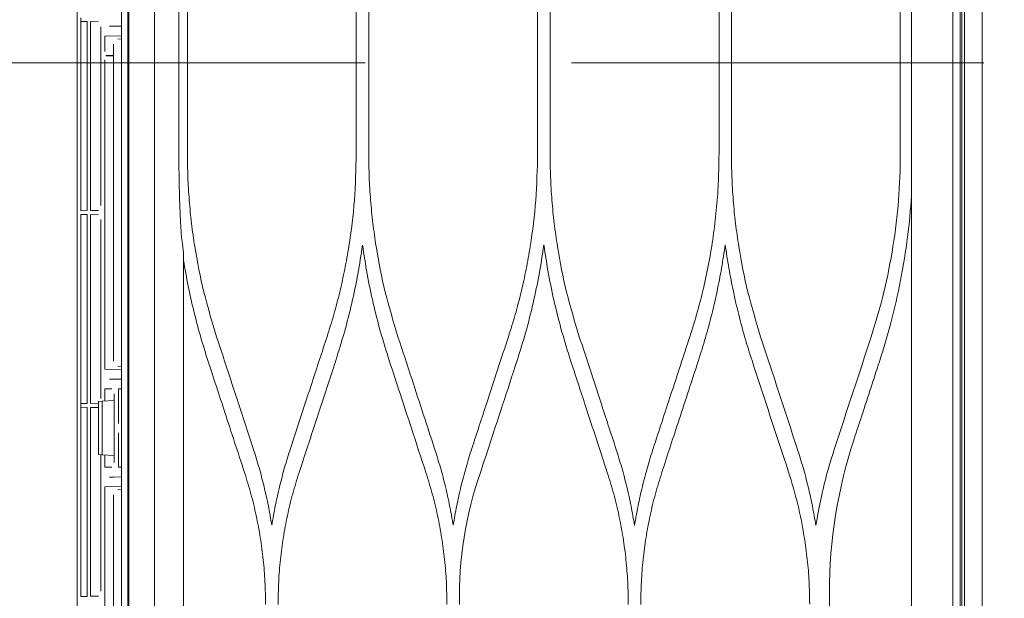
# Model space of a CAD drawing. Header units: inches. Extents: x 65192 to 78842, y -37594 to -36109.
# Tile 13 of 63: x 66829 to 66850, y -36693 to -36681. Entities that reach past the tile are written whole.
import ezdxf

# ---------------------------------------------------------------- set-up
doc = ezdxf.new("R2010")
doc.units = ezdxf.units.IN
doc.header["$MEASUREMENT"] = 0
doc.linetypes.add('HIDDEN', pattern=[0.375, 0.25, -0.125])
doc.layers.add('## 06 klimatyzator', color=30, linetype='Continuous', lineweight=15)
doc.layers.add('p--dach', color=7, linetype='Continuous', lineweight=30)
doc.layers.add('p--drzwi', color=7, linetype='Continuous')

# ---------------------------------------------------------------- blocks, each defined once
blk = doc.blocks.new('drzwi-90-100')
blk.add_arc((10.8, 3.225), 84.153, 359.52334, 90.47666)
blk = doc.blocks.new('A$C66B7A3C4')
at = {"layer": '## 06 klimatyzator', "lineweight": 15}
for p, q in [((0.557, 85.44), (0.557, 43.5)), ((0.932, 43.5), (0.932, 85.44)), ((0.987, 1.56), (0.987, 85.44)), ((18.818, 84.4), (18.818, 43.5)), ((1.019, 84.083), (1.019, 2.917)), ((1.18, 3.822), (1.18, 83.178)), ((2.055, 83.178), (2.055, 57.846)), ((18.114, 82.346), (18.114, 43.5)), ((18.662, 43.5), (18.662, 82.346)), ((18.684, 82.346), (18.684, 4.654)), ((19.758, 81.016), (19.758, 47.653)), ((2.292, 74.077), (2.292, 69.605)), ((5.876, 69.501), (5.876, 74.077)), ((6.139, 74.077), (6.139, 69.501)), ((9.723, 69.501), (9.723, 74.077)), ((9.988, 74.077), (9.988, 69.501)), ((13.571, 69.501), (13.571, 74.077)), ((13.836, 74.077), (13.836, 69.501)), ((17.419, 69.501), (17.419, 74.077)), ((17.599, 74.077), (17.599, 69.501)), ((19.304, 72.301), (19.472, 72.304)), ((19.472, 72.304), (19.472, 68.294)), ((19.544, 72.305), (19.681, 72.307)), ((19.544, 68.293), (19.544, 72.305)), ((19.681, 72.385), (19.681, 72.307)), ((19.681, 72.203), (19.681, 72.307)), ((19.681, 72.307), (19.681, 72.307)), ((18.974, 72.205), (18.818, 72.208)), ((18.974, 72.205), (19.07, 72.205)), ((19.255, 68.402), (19.255, 72.196)), ((19.681, 72.203), (19.681, 68.395)), ((19.167, 71.996), (18.818, 72.002)), ((18.818, 71.939), (18.892, 71.932)), ((19.167, 71.671), (19.167, 71.996)), ((18.987, 71.829), (18.987, 65.094)), ((18.987, 71.585), (19.145, 71.585)), ((19.145, 71.578), (18.987, 71.578)), ((19.145, 71.578), (19.145, 71.585)), ((19.167, 64.927), (19.167, 71.491)), ((19.681, 68.291), (19.681, 68.395)), ((19.472, 68.294), (19.304, 68.297)), ((19.304, 68.206), (19.472, 68.209)), ((19.472, 68.209), (19.472, 64.2)), ((19.681, 68.291), (19.544, 68.293)), ((19.544, 68.21), (19.681, 68.213)), ((19.544, 64.198), (19.544, 68.21)), ((19.681, 68.109), (19.681, 68.213)), ((19.681, 68.109), (19.681, 64.3)), ((19.255, 64.307), (19.255, 68.101)), ((17.501, 57.787), (17.501, 67.396)), ((18.818, 64.983), (18.892, 64.99)), ((18.818, 64.92), (19.167, 64.927)), ((18.818, 64.714), (18.974, 64.717)), ((19.07, 64.717), (18.974, 64.717)), ((18.877, 64.507), (18.818, 64.506)), ((18.877, 64.507), (18.877, 63.776)), ((18.974, 64.406), (18.974, 62.948)), ((19.167, 64.509), (19.022, 64.509)), ((19.167, 64.249), (19.167, 64.509)), ((19.228, 64.246), (18.974, 64.259)), ((19.302, 64.242), (19.228, 64.246)), ((19.228, 64.246), (19.228, 63.108)), ((19.302, 63.112), (19.302, 64.242)), ((19.472, 64.2), (19.304, 64.202)), ((19.681, 64.196), (19.544, 64.198)), ((19.681, 64.196), (19.681, 64.3)), ((19.681, 64.196), (19.681, 64.118)), ((19.681, 64.196), (19.681, 64.196)), ((19.304, 64.111), (19.472, 64.114)), ((19.472, 64.114), (19.472, 60.105)), ((19.544, 64.116), (19.681, 64.118)), ((19.544, 60.104), (19.544, 64.116)), ((19.681, 64.014), (19.681, 64.118)), ((19.681, 64.118), (19.681, 64.118)), ((19.681, 64.014), (19.681, 60.205)), ((18.877, 63.578), (18.877, 62.847)), ((18.974, 63.095), (19.228, 63.108)), ((19.167, 62.845), (19.167, 63.105)), ((19.228, 63.108), (19.302, 63.112)), ((19.255, 60.213), (19.255, 63.109)), ((18.818, 62.848), (18.877, 62.847)), ((19.022, 62.845), (19.167, 62.845)), ((18.974, 62.637), (18.818, 62.64)), ((18.974, 62.637), (19.07, 62.637)), ((19.167, 62.427), (18.818, 62.433)), ((18.818, 62.37), (18.892, 62.364)), ((18.987, 62.26), (18.987, 58.425)), ((19.167, 55.637), (19.167, 62.427)), ((3.796, 60.187), (3.796, 57.973)), ((19.681, 60.101), (19.681, 60.205)), ((19.472, 60.105), (19.304, 60.108)), ((19.681, 60.101), (19.544, 60.104))]:
    blk.add_line(p, q, dxfattribs=at)
for points, knots in [([(2.911, 65.615), (2.707, 66.24), (2.551, 66.882), (2.448, 67.533), (2.344, 68.185), (2.292, 68.841), (2.292, 69.501), (2.292, 69.536), (2.292, 69.571), (2.292, 69.605)], [0, 0, 0, 0, 1, 1, 1, 2, 2, 2, 3, 3, 3, 3]), ([(5.256, 65.615), (5.351, 65.929), (5.446, 66.244), (5.525, 66.563), (5.604, 66.881), (5.667, 67.205), (5.719, 67.53), (5.745, 67.693), (5.768, 67.857), (5.787, 68.021), (5.807, 68.185), (5.823, 68.349), (5.836, 68.514), (5.85, 68.678), (5.86, 68.842), (5.866, 69.007), (5.872, 69.172), (5.874, 69.336), (5.876, 69.501)], [0, 0, 0, 0, 1, 1, 1, 2, 2, 2, 3, 3, 3, 4, 4, 4, 5, 5, 5, 6, 6, 6, 6]), ([(6.139, 69.501), (6.142, 69.312), (6.144, 69.124), (6.152, 68.935), (6.16, 68.747), (6.173, 68.559), (6.19, 68.372), (6.207, 68.186), (6.228, 67.999), (6.253, 67.813), (6.278, 67.628), (6.308, 67.442), (6.342, 67.258), (6.375, 67.073), (6.413, 66.89), (6.455, 66.707), (6.497, 66.523), (6.543, 66.34), (6.595, 66.159), (6.646, 65.976), (6.703, 65.796), (6.759, 65.615)], [0, 0, 0, 0, 1, 1, 1, 2, 2, 2, 3, 3, 3, 4, 4, 4, 5, 5, 5, 6, 6, 6, 7, 7, 7, 7]), ([(9.103, 65.615), (9.198, 65.929), (9.293, 66.243), (9.372, 66.562), (9.452, 66.882), (9.515, 67.206), (9.567, 67.532), (9.592, 67.695), (9.615, 67.858), (9.635, 68.022), (9.654, 68.186), (9.671, 68.35), (9.684, 68.514), (9.697, 68.678), (9.707, 68.842), (9.713, 69.007), (9.719, 69.172), (9.721, 69.336), (9.723, 69.501)], [0, 0, 0, 0, 1, 1, 1, 2, 2, 2, 3, 3, 3, 4, 4, 4, 5, 5, 5, 6, 6, 6, 6]), ([(9.988, 69.501), (9.995, 69.172), (10.003, 68.843), (10.027, 68.515), (10.051, 68.186), (10.092, 67.858), (10.144, 67.533), (10.17, 67.37), (10.199, 67.208), (10.231, 67.047), (10.264, 66.886), (10.299, 66.725), (10.338, 66.565), (10.376, 66.405), (10.418, 66.246), (10.463, 66.088), (10.509, 65.929), (10.558, 65.772), (10.608, 65.615)], [0, 0, 0, 0, 1, 1, 1, 2, 2, 2, 3, 3, 3, 4, 4, 4, 5, 5, 5, 6, 6, 6, 6]), ([(12.951, 65.615), (13.046, 65.93), (13.141, 66.245), (13.22, 66.564), (13.3, 66.884), (13.363, 67.208), (13.415, 67.534), (13.44, 67.697), (13.463, 67.86), (13.483, 68.024), (13.502, 68.187), (13.518, 68.351), (13.532, 68.515), (13.545, 68.679), (13.555, 68.843), (13.561, 69.007), (13.567, 69.172), (13.569, 69.337), (13.571, 69.501)], [0, 0, 0, 0, 1, 1, 1, 2, 2, 2, 3, 3, 3, 4, 4, 4, 5, 5, 5, 6, 6, 6, 6]), ([(13.836, 69.501), (13.844, 69.172), (13.851, 68.843), (13.875, 68.515), (13.899, 68.187), (13.94, 67.86), (13.992, 67.535), (14.018, 67.372), (14.047, 67.209), (14.08, 67.048), (14.112, 66.886), (14.147, 66.725), (14.186, 66.565), (14.225, 66.405), (14.266, 66.246), (14.311, 66.088), (14.357, 65.929), (14.406, 65.772), (14.456, 65.615)], [0, 0, 0, 0, 1, 1, 1, 2, 2, 2, 3, 3, 3, 4, 4, 4, 5, 5, 5, 6, 6, 6, 6]), ([(16.799, 65.615), (16.894, 65.93), (16.989, 66.245), (17.068, 66.564), (17.147, 66.883), (17.211, 67.207), (17.262, 67.532), (17.288, 67.695), (17.311, 67.859), (17.331, 68.022), (17.35, 68.186), (17.366, 68.35), (17.379, 68.514), (17.393, 68.678), (17.403, 68.842), (17.409, 69.007), (17.415, 69.172), (17.417, 69.336), (17.419, 69.501)], [0, 0, 0, 0, 1, 1, 1, 2, 2, 2, 3, 3, 3, 4, 4, 4, 5, 5, 5, 6, 6, 6, 6]), ([(17.599, 69.501), (17.599, 69.486), (17.599, 69.47), (17.599, 69.454), (17.599, 69.356), (17.598, 69.258), (17.597, 69.16), (17.596, 69.08), (17.595, 68.999), (17.594, 68.919)], [0, 0, 0, 0, 1, 1, 1, 2, 2, 2, 3, 3, 3, 3]), ([(17.594, 68.919), (17.593, 68.867), (17.592, 68.814), (17.59, 68.762), (17.587, 68.645), (17.584, 68.527), (17.58, 68.41), (17.575, 68.295), (17.571, 68.18), (17.565, 68.065)], [0, 0, 0, 0, 1, 1, 1, 2, 2, 2, 3, 3, 3, 3]), ([(17.565, 68.065), (17.563, 68.03), (17.562, 67.996), (17.559, 67.961), (17.553, 67.853), (17.545, 67.746), (17.532, 67.639)], [0, 0, 0, 0, 1, 1, 1, 2, 2, 2, 2]), ([(6.007, 67.569), (5.983, 67.402), (5.958, 67.236), (5.93, 67.071), (5.901, 66.905), (5.869, 66.74), (5.834, 66.576), (5.799, 66.411), (5.761, 66.247), (5.72, 66.084), (5.679, 65.92), (5.636, 65.757), (5.589, 65.595), (5.541, 65.432), (5.49, 65.271), (5.439, 65.109)], [0, 0, 0, 0, 1, 1, 1, 2, 2, 2, 3, 3, 3, 4, 4, 4, 5, 5, 5, 5]), ([(6.576, 65.109), (6.525, 65.271), (6.474, 65.433), (6.426, 65.596), (6.379, 65.758), (6.335, 65.921), (6.294, 66.085), (6.254, 66.248), (6.216, 66.412), (6.181, 66.577), (6.146, 66.741), (6.114, 66.906), (6.085, 67.072), (6.057, 67.237), (6.032, 67.403), (6.007, 67.569)], [0, 0, 0, 0, 1, 1, 1, 2, 2, 2, 3, 3, 3, 4, 4, 4, 5, 5, 5, 5]), ([(9.855, 67.564), (9.824, 67.356), (9.792, 67.148), (9.755, 66.942), (9.718, 66.735), (9.674, 66.53), (9.627, 66.325), (9.579, 66.12), (9.528, 65.916), (9.471, 65.714), (9.413, 65.511), (9.35, 65.31), (9.287, 65.109)], [0, 0, 0, 0, 1, 1, 1, 2, 2, 2, 3, 3, 3, 4, 4, 4, 4]), ([(10.423, 65.109), (10.36, 65.311), (10.297, 65.513), (10.239, 65.717), (10.182, 65.919), (10.131, 66.124), (10.083, 66.329), (10.036, 66.533), (9.993, 66.738), (9.955, 66.944), (9.918, 67.15), (9.887, 67.357), (9.855, 67.564)], [0, 0, 0, 0, 1, 1, 1, 2, 2, 2, 3, 3, 3, 4, 4, 4, 4]), ([(13.703, 67.562), (13.672, 67.355), (13.641, 67.148), (13.603, 66.942), (13.566, 66.735), (13.522, 66.53), (13.475, 66.326), (13.428, 66.121), (13.376, 65.917), (13.319, 65.715), (13.262, 65.512), (13.199, 65.31), (13.136, 65.109)], [0, 0, 0, 0, 1, 1, 1, 2, 2, 2, 3, 3, 3, 4, 4, 4, 4]), ([(14.271, 65.109), (14.208, 65.31), (14.145, 65.512), (14.087, 65.715), (14.03, 65.917), (13.979, 66.121), (13.931, 66.326), (13.884, 66.53), (13.841, 66.735), (13.803, 66.942), (13.766, 67.148), (13.735, 67.355), (13.703, 67.562)], [0, 0, 0, 0, 1, 1, 1, 2, 2, 2, 3, 3, 3, 4, 4, 4, 4]), ([(17.501, 67.235), (17.47, 67.055), (17.438, 66.874), (17.402, 66.695), (17.367, 66.516), (17.326, 66.338), (17.283, 66.16), (17.24, 65.983), (17.194, 65.807), (17.144, 65.632), (17.093, 65.456), (17.038, 65.282), (16.984, 65.109)], [0, 0, 0, 0, 1, 1, 1, 2, 2, 2, 3, 3, 3, 4, 4, 4, 4]), ([(6.759, 65.615), (6.892, 65.208), (7.025, 64.802), (7.158, 64.395), (7.284, 64.011), (7.41, 63.627), (7.536, 63.243)], [0, 0, 0, 0, 1, 1, 1, 2, 2, 2, 2]), ([(8.327, 63.243), (8.434, 63.57), (8.541, 63.897), (8.648, 64.224), (8.724, 64.456), (8.8, 64.687), (8.876, 64.919), (8.951, 65.151), (9.027, 65.383), (9.103, 65.615)], [0, 0, 0, 0, 1, 1, 1, 2, 2, 2, 3, 3, 3, 3]), ([(10.608, 65.615), (10.684, 65.381), (10.761, 65.147), (10.837, 64.914), (10.914, 64.68), (10.99, 64.446), (11.067, 64.212), (11.173, 63.889), (11.278, 63.566), (11.384, 63.243)], [0, 0, 0, 0, 1, 1, 1, 2, 2, 2, 3, 3, 3, 3]), ([(12.175, 63.243), (12.254, 63.486), (12.334, 63.73), (12.414, 63.973), (12.493, 64.217), (12.573, 64.46), (12.653, 64.704), (12.752, 65.008), (12.851, 65.311), (12.951, 65.615)], [0, 0, 0, 0, 1, 1, 1, 2, 2, 2, 3, 3, 3, 3]), ([(14.456, 65.615), (14.562, 65.291), (14.668, 64.967), (14.774, 64.643), (14.85, 64.41), (14.927, 64.176), (15.003, 63.943), (15.08, 63.709), (15.156, 63.476), (15.232, 63.243)], [0, 0, 0, 0, 1, 1, 1, 2, 2, 2, 3, 3, 3, 3]), ([(16.022, 63.243), (16.136, 63.591), (16.25, 63.939), (16.364, 64.287), (16.437, 64.508), (16.509, 64.73), (16.581, 64.951), (16.654, 65.172), (16.726, 65.394), (16.799, 65.615)], [0, 0, 0, 0, 1, 1, 1, 2, 2, 2, 3, 3, 3, 3]), ([(2.728, 65.109), (2.739, 65.076), (2.749, 65.043), (2.76, 65.01), (2.803, 64.879), (2.846, 64.747), (2.889, 64.616), (2.954, 64.417), (3.019, 64.218), (3.084, 64.019), (3.15, 63.82), (3.215, 63.621), (3.28, 63.423)], [0, 0, 0, 0, 1, 1, 1, 2, 2, 2, 3, 3, 3, 4, 4, 4, 4]), ([(7.352, 62.736), (7.23, 63.11), (7.107, 63.484), (6.985, 63.858), (6.849, 64.275), (6.712, 64.692), (6.576, 65.109)], [0, 0, 0, 0, 1, 1, 1, 2, 2, 2, 2]), ([(9.287, 65.109), (9.182, 64.787), (9.077, 64.465), (8.971, 64.143), (8.894, 63.908), (8.818, 63.674), (8.741, 63.44), (8.664, 63.205), (8.588, 62.971), (8.511, 62.736)], [0, 0, 0, 0, 1, 1, 1, 2, 2, 2, 3, 3, 3, 3]), ([(11.2, 62.736), (11.122, 62.975), (11.044, 63.213), (10.966, 63.451), (10.888, 63.689), (10.81, 63.927), (10.732, 64.166), (10.629, 64.48), (10.526, 64.794), (10.423, 65.109)], [0, 0, 0, 0, 1, 1, 1, 2, 2, 2, 3, 3, 3, 3]), ([(13.136, 65.109), (13.057, 64.869), (12.979, 64.629), (12.9, 64.39), (12.822, 64.15), (12.743, 63.911), (12.665, 63.671), (12.563, 63.359), (12.461, 63.048), (12.359, 62.736)], [0, 0, 0, 0, 1, 1, 1, 2, 2, 2, 3, 3, 3, 3]), ([(15.047, 62.736), (14.939, 63.068), (14.83, 63.4), (14.722, 63.731), (14.647, 63.961), (14.572, 64.19), (14.496, 64.42), (14.421, 64.649), (14.346, 64.879), (14.271, 65.109)], [0, 0, 0, 0, 1, 1, 1, 2, 2, 2, 3, 3, 3, 3]), ([(16.984, 65.109), (16.864, 64.742), (16.744, 64.376), (16.624, 64.01), (16.555, 63.798), (16.485, 63.586), (16.416, 63.373), (16.346, 63.161), (16.277, 62.949), (16.207, 62.736)], [0, 0, 0, 0, 1, 1, 1, 2, 2, 2, 3, 3, 3, 3]), ([(3.703, 63.194), (3.744, 63.063), (3.785, 62.932), (3.822, 62.8), (3.859, 62.669), (3.893, 62.536), (3.925, 62.404), (3.956, 62.272), (3.986, 62.139), (4.012, 62.006), (4.038, 61.874), (4.061, 61.74), (4.083, 61.607)], [0, 0, 0, 0, 1, 1, 1, 2, 2, 2, 3, 3, 3, 4, 4, 4, 4]), ([(4.083, 61.607), (4.107, 61.746), (4.131, 61.884), (4.158, 62.022), (4.185, 62.159), (4.216, 62.296), (4.249, 62.432), (4.282, 62.569), (4.317, 62.705), (4.356, 62.839), (4.395, 62.974), (4.437, 63.108), (4.48, 63.242)], [0, 0, 0, 0, 1, 1, 1, 2, 2, 2, 3, 3, 3, 4, 4, 4, 4]), ([(7.536, 63.243), (7.578, 63.109), (7.62, 62.975), (7.659, 62.839), (7.698, 62.705), (7.733, 62.569), (7.766, 62.433), (7.799, 62.297), (7.83, 62.16), (7.857, 62.023), (7.884, 61.886), (7.908, 61.748), (7.931, 61.61)], [0, 0, 0, 0, 1, 1, 1, 2, 2, 2, 3, 3, 3, 4, 4, 4, 4]), ([(7.931, 61.61), (7.955, 61.747), (7.978, 61.885), (8.005, 62.021), (8.033, 62.158), (8.063, 62.295), (8.096, 62.431), (8.129, 62.567), (8.164, 62.703), (8.203, 62.838), (8.242, 62.973), (8.285, 63.108), (8.327, 63.243)], [0, 0, 0, 0, 1, 1, 1, 2, 2, 2, 3, 3, 3, 4, 4, 4, 4]), ([(11.384, 63.243), (11.426, 63.109), (11.469, 62.975), (11.507, 62.84), (11.546, 62.705), (11.581, 62.57), (11.614, 62.434), (11.647, 62.298), (11.678, 62.162), (11.705, 62.025), (11.732, 61.888), (11.756, 61.75), (11.779, 61.613)], [0, 0, 0, 0, 1, 1, 1, 2, 2, 2, 3, 3, 3, 4, 4, 4, 4]), ([(11.779, 61.613), (11.803, 61.75), (11.826, 61.887), (11.854, 62.024), (11.881, 62.161), (11.911, 62.297), (11.944, 62.433), (11.977, 62.569), (12.012, 62.705), (12.051, 62.839), (12.09, 62.974), (12.132, 63.109), (12.175, 63.243)], [0, 0, 0, 0, 1, 1, 1, 2, 2, 2, 3, 3, 3, 4, 4, 4, 4]), ([(15.232, 63.243), (15.275, 63.109), (15.317, 62.975), (15.356, 62.84), (15.394, 62.705), (15.43, 62.57), (15.463, 62.434), (15.495, 62.298), (15.526, 62.162), (15.553, 62.025), (15.58, 61.888), (15.604, 61.751), (15.627, 61.614)], [0, 0, 0, 0, 1, 1, 1, 2, 2, 2, 3, 3, 3, 4, 4, 4, 4]), ([(15.627, 61.614), (15.651, 61.751), (15.674, 61.888), (15.701, 62.025), (15.729, 62.162), (15.759, 62.298), (15.792, 62.433), (15.825, 62.569), (15.86, 62.705), (15.899, 62.839), (15.938, 62.974), (15.98, 63.109), (16.022, 63.243)], [0, 0, 0, 0, 1, 1, 1, 2, 2, 2, 3, 3, 3, 4, 4, 4, 4]), ([(4.662, 62.737), (4.594, 62.511), (4.526, 62.285), (4.469, 62.056), (4.412, 61.826), (4.366, 61.593), (4.329, 61.358), (4.304, 61.202), (4.283, 61.045), (4.266, 60.887), (4.249, 60.73), (4.236, 60.572), (4.228, 60.414), (4.22, 60.256), (4.218, 60.098), (4.215, 59.94)], [0, 0, 0, 0, 1, 1, 1, 2, 2, 2, 3, 3, 3, 4, 4, 4, 5, 5, 5, 5]), ([(7.799, 59.933), (7.797, 60.092), (7.794, 60.252), (7.787, 60.411), (7.779, 60.569), (7.766, 60.727), (7.749, 60.885), (7.733, 61.042), (7.712, 61.199), (7.687, 61.355), (7.662, 61.51), (7.633, 61.665), (7.6, 61.82), (7.567, 61.974), (7.53, 62.128), (7.489, 62.28), (7.446, 62.433), (7.399, 62.585), (7.352, 62.736)], [0, 0, 0, 0, 1, 1, 1, 2, 2, 2, 3, 3, 3, 4, 4, 4, 5, 5, 5, 6, 6, 6, 6]), ([(8.511, 62.736), (8.463, 62.584), (8.416, 62.432), (8.374, 62.278), (8.332, 62.125), (8.295, 61.971), (8.262, 61.816), (8.229, 61.661), (8.2, 61.506), (8.175, 61.35), (8.15, 61.195), (8.13, 61.038), (8.113, 60.881), (8.097, 60.724), (8.084, 60.567), (8.076, 60.409), (8.068, 60.25), (8.066, 60.091), (8.064, 59.933)], [0, 0, 0, 0, 1, 1, 1, 2, 2, 2, 3, 3, 3, 4, 4, 4, 5, 5, 5, 6, 6, 6, 6]), ([(12.359, 62.736), (12.312, 62.584), (12.265, 62.432), (12.222, 62.279), (12.181, 62.126), (12.144, 61.972), (12.111, 61.817), (12.078, 61.663), (12.049, 61.508), (12.024, 61.352), (11.999, 61.196), (11.978, 61.04), (11.962, 60.883), (11.945, 60.725), (11.932, 60.568), (11.924, 60.41), (11.917, 60.251), (11.914, 60.092), (11.912, 59.933)], [0, 0, 0, 0, 1, 1, 1, 2, 2, 2, 3, 3, 3, 4, 4, 4, 5, 5, 5, 6, 6, 6, 6]), ([(15.495, 59.933), (15.492, 60.092), (15.49, 60.251), (15.482, 60.41), (15.474, 60.568), (15.462, 60.726), (15.445, 60.883), (15.428, 61.04), (15.408, 61.197), (15.383, 61.352), (15.358, 61.508), (15.329, 61.663), (15.296, 61.818), (15.263, 61.973), (15.226, 62.126), (15.184, 62.279), (15.142, 62.432), (15.095, 62.584), (15.047, 62.736)], [0, 0, 0, 0, 1, 1, 1, 2, 2, 2, 3, 3, 3, 4, 4, 4, 5, 5, 5, 6, 6, 6, 6]), ([(16.207, 62.736), (16.16, 62.584), (16.113, 62.432), (16.071, 62.279), (16.029, 62.126), (15.992, 61.972), (15.959, 61.817), (15.926, 61.663), (15.897, 61.507), (15.872, 61.352), (15.847, 61.196), (15.826, 61.039), (15.81, 60.882), (15.793, 60.725), (15.78, 60.567), (15.773, 60.409), (15.765, 60.251), (15.763, 60.092), (15.76, 59.933)], [0, 0, 0, 0, 1, 1, 1, 2, 2, 2, 3, 3, 3, 4, 4, 4, 5, 5, 5, 6, 6, 6, 6])]:
    blk.add_open_spline(points, degree=3, knots=knots, dxfattribs=at)
for points in [[(2.055, 68.604), (2.074, 68.313), (2.101, 68.023), (2.138, 67.735)], [(2.138, 67.735), (2.217, 67.119), (2.335, 66.509), (2.492, 65.908)], [(17.501, 67.396), (17.512, 67.477), (17.523, 67.558), (17.532, 67.639)], [(2.492, 65.908), (2.563, 65.64), (2.641, 65.373), (2.728, 65.109)], [(3.688, 63.243), (3.429, 64.032), (3.17, 64.823), (2.911, 65.615)], [(4.48, 63.242), (4.738, 64.033), (4.997, 64.824), (5.256, 65.615)], [(2.728, 65.109), (2.728, 65.109), (2.728, 65.109), (2.728, 65.109)], [(5.439, 65.109), (5.18, 64.318), (4.921, 63.527), (4.662, 62.737)], [(3.28, 63.423), (3.28, 63.423), (3.28, 63.422), (3.28, 63.422)], [(3.28, 63.422), (3.62, 62.383), (3.796, 61.286), (3.796, 60.187)], [(3.703, 63.194), (3.698, 63.21), (3.693, 63.226), (3.688, 63.243)], [(11.2, 62.736), (11.513, 61.838), (11.665, 60.886), (11.647, 59.933)]]:
    blk.add_open_spline(points, degree=3, dxfattribs=at)

msp = doc.modelspace()

# ---------------------------------------------------------------- linework, layer by layer
at = {"layer": 'p--dach', "linetype": 'HIDDEN', "lineweight": 20, "ltscale": 35}
msp.add_line((66434.14, -36681.75), (67714.14, -36681.75), dxfattribs=at)
msp.add_line((66434.14, -36681.75), (67714.14, -36681.75), dxfattribs=at)

# ---------------------------------------------------------------- block references
at = {"layer": '## 06 klimatyzator', "color": 2, "linetype": 'Continuous', "lineweight": 60, "xscale": -1}
msp.add_blockref('A$C66B7A3C4', (66850.287, -36753.177), dxfattribs=at)
at = {"layer": 'p--drzwi', "xscale": -1, "rotation": 89.99999999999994}
msp.add_blockref('drzwi-90-100', (66858.59, -36660.1), dxfattribs=at)

doc.saveas('drawing.dxf')
